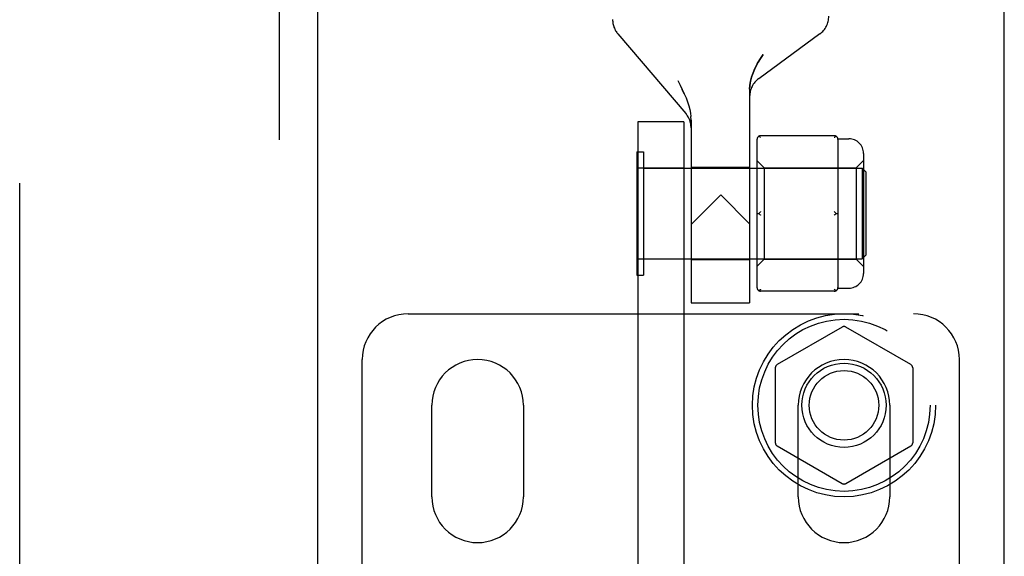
# Model space of a CAD drawing. Header units: inches. Extents: x 0 to 224, y 0 to 145.
# Tile 32 of 83: x 61.35 to 64.04, y 55.59 to 57.05. Entities that reach past the tile are written whole.
import ezdxf

# ---------------------------------------------------------------- set-up
doc = ezdxf.new("R2010")
doc.units = ezdxf.units.IN
doc.header["$LTSCALE"] = 12.302632
doc.header["$MEASUREMENT"] = 0
doc.linetypes.add('HIDDEN', pattern=[0.2, 0.1, -0.1])
for name, color, linetype in [('DEFAULT_2', 8, 'HIDDEN'), ('DOOR_2_ASSEMBLY', 7, 'CONTINUOUS'), ('DOOR_3_ASSEMBLY', 7, 'CONTINUOUS')]:
    doc.layers.add(name, color=color, linetype=linetype)

msp = doc.modelspace()

# ---------------------------------------------------------------- linework, layer by layer
at = {"layer": 'DEFAULT_2', "color": 8, "linetype": 'HIDDEN'}
for p, q in [((61.3491, 23.3901), (61.3491, 84.3601)), ((62.982, 57.0145), (63.1673, 56.7969)), ((63.5331, 57.0143), (63.3662, 56.8921)), ((63.1455, 56.8871), (63.1519, 56.8747)), ((63.1631, 56.851), (63.1578, 56.8627)), ((63.1631, 56.851), (63.1679, 56.8397)), ((63.3416, 56.8639), (63.3416, 56.2801)), ((63.1679, 56.8397), (63.172, 56.8287)), ((63.172, 56.8288), (63.1755, 56.8182)), ((63.1754, 56.8182), (63.1781, 56.808)), ((63.1781, 56.8081), (63.1801, 56.7982)), ((63.18, 56.7983), (63.1812, 56.7886)), ((63.1816, 56.7792), (63.1812, 56.7887)), ((63.0366, 56.7741), (63.0366, 51.5241)), ((63.1616, 56.7741), (63.0366, 56.7741)), ((63.1616, 56.7741), (63.1616, 51.5241)), ((63.1816, 56.7792), (63.1816, 56.2801)), ((63.5726, 56.7363), (63.3716, 56.7363)), ((63.3616, 56.7263), (63.3616, 56.3219)), ((63.5825, 56.7281), (63.6126, 56.7281)), ((63.5826, 56.7263), (63.5826, 56.6488)), ((63.0336, 56.6926), (63.0336, 56.3556)), ((63.0336, 56.6926), (63.0516, 56.6926)), ((63.0516, 56.6926), (63.0516, 56.3556)), ((63.6526, 56.6881), (63.6526, 56.3601)), ((63.3616, 56.6691), (63.3816, 56.6491)), ((63.6326, 56.6491), (63.6526, 56.6691)), ((63.0366, 56.6491), (63.1616, 56.6491)), ((63.0516, 56.6481), (63.6486, 56.6481)), ((63.1816, 56.6501), (63.3416, 56.6501)), ((63.3816, 56.6491), (63.3816, 56.3991)), ((63.3816, 56.6491), (63.6326, 56.6491)), ((63.6326, 56.6491), (63.6326, 56.3991)), ((63.6486, 56.6481), (63.6486, 56.4001)), ((63.6586, 56.6381), (63.6486, 56.6481)), ((63.6586, 56.6381), (63.6586, 56.4101)), ((63.5826, 56.6016), (63.5826, 56.4466)), ((63.2626, 56.5751), (63.1816, 56.4941)), ((63.2626, 56.5751), (63.3416, 56.4961)), ((63.3616, 56.5241), (63.3666, 56.5241)), ((63.5776, 56.5241), (63.5826, 56.5241)), ((63.1616, 56.3991), (63.0366, 56.3991)), ((63.0516, 56.4001), (63.6486, 56.4001)), ((63.1816, 56.3981), (63.3416, 56.3981)), ((63.3616, 56.3791), (63.3816, 56.3991)), ((63.3816, 56.3991), (63.6326, 56.3991)), ((63.5826, 56.3994), (63.5826, 56.3219)), ((63.6326, 56.3991), (63.6526, 56.3791)), ((63.6586, 56.4101), (63.6486, 56.4001)), ((63.0336, 56.3556), (63.0516, 56.3556)), ((63.5726, 56.3119), (63.3716, 56.3119)), ((63.5726, 56.3169), (63.5735, 56.3162)), ((63.5825, 56.3201), (63.6126, 56.3201)), ((63.1816, 56.2801), (63.3416, 56.2801)), ((62.4091, 56.2501), (63.7891, 56.2501)), ((63.5941, 56.2137), (63.4166, 56.1112)), ((63.7816, 56.1112), (63.6041, 56.2137)), ((62.2841, 55.2763), (62.2841, 56.1251)), ((63.9141, 55.2763), (63.9141, 56.1251)), ((63.4116, 56.1026), (63.4116, 55.8976)), ((63.7866, 56.1026), (63.7866, 55.8976)), ((62.4741, 55.7501), (62.4741, 56.0001)), ((62.7241, 56.0001), (62.7241, 55.7501)), ((63.4741, 55.7501), (63.4741, 56.0001)), ((63.7241, 56.0001), (63.7241, 55.7501)), ((63.4166, 55.889), (63.5941, 55.7865)), ((63.6041, 55.7865), (63.7816, 55.889))]:
    msp.add_line(p, q, dxfattribs=at)
for points in [[(63.3416, 56.8639), (63.3422, 56.8745), (63.3439, 56.8854), (63.3468, 56.8967), (63.3509, 56.9083), (63.3561, 56.9202), (63.3624, 56.9324), (63.3698, 56.945), (63.3782, 56.958)], [(63.3782, 56.958), (63.3713, 56.9474), (63.3651, 56.9371), (63.3596, 56.9272), (63.3549, 56.9176), (63.3508, 56.9081), (63.3475, 56.8989), (63.3449, 56.8897), (63.3431, 56.8808), (63.342, 56.8722), (63.3416, 56.8639)], [(63.1519, 56.8747), (63.1578, 56.8627), (63.1631, 56.851)], [(63.3699, 56.7327), (63.3691, 56.7333), (63.3683, 56.7339), (63.3674, 56.7344), (63.3666, 56.7349)], [(63.5776, 56.7349), (63.5768, 56.7344), (63.576, 56.7339), (63.5752, 56.7333), (63.5743, 56.7327), (63.5735, 56.732), (63.5726, 56.7313)], [(63.3699, 56.7327), (63.3708, 56.732), (63.3716, 56.7313)], [(63.5826, 56.6488), (63.5826, 56.6415), (63.5825, 56.634), (63.5825, 56.6261), (63.5825, 56.618), (63.5826, 56.6099), (63.5826, 56.6016)], [(63.3716, 56.5291), (63.3708, 56.5283), (63.3699, 56.5276), (63.3691, 56.5267), (63.3683, 56.5259), (63.3674, 56.525), (63.3666, 56.5241)], [(63.3666, 56.5241), (63.3674, 56.5232), (63.3683, 56.5223), (63.3691, 56.5215), (63.3699, 56.5206), (63.3708, 56.5199), (63.3716, 56.5191)], [(63.5726, 56.5291), (63.5735, 56.5283), (63.5743, 56.5276), (63.5752, 56.5267), (63.576, 56.5259), (63.5768, 56.525), (63.5776, 56.5241)], [(63.5776, 56.5241), (63.5768, 56.5232), (63.576, 56.5223), (63.5752, 56.5215), (63.5743, 56.5206), (63.5735, 56.5199), (63.5726, 56.5191)], [(63.5826, 56.4466), (63.5826, 56.4383), (63.5825, 56.4302), (63.5825, 56.4221), (63.5825, 56.4142), (63.5826, 56.4067), (63.5826, 56.3994)], [(63.3716, 56.3169), (63.3708, 56.3162), (63.3699, 56.3155), (63.3691, 56.3149), (63.3683, 56.3143), (63.3674, 56.3137), (63.3666, 56.3133)], [(63.5776, 56.3133), (63.5768, 56.3137), (63.576, 56.3143), (63.5752, 56.3149), (63.5743, 56.3155), (63.5735, 56.3162)]]:
    msp.add_lwpolyline(points, dxfattribs=at)
for radius in [0.25, 0.235, 0.115, 0.095]:
    msp.add_circle((63.5991, 56.0001), radius, dxfattribs=at)
for centre, radius, start, end in [((63.4976, 57.0627), 0.06, 306.2189, 0.0001), ((63.0276, 57.0534), 0.06, 179.9998, 220.4307), ((63.4016, 56.8437), 0.06, 126.2189, 180), ((63.1216, 56.758), 0.06, 360, 40.431), ((63.3716, 56.7263), 0.01, 90, 180), ((63.5726, 56.7263), 0.01, 0, 90), ((63.6126, 56.6881), 0.04, 0, 90), ((63.6126, 56.3601), 0.04, 270, 360), ((63.3716, 56.3219), 0.01, 180, 270), ((63.5726, 56.3219), 0.01, 270, 360), ((62.4091, 56.1251), 0.125, 90, 180), ((63.7891, 56.1251), 0.125, 0, 90), ((63.5991, 56.2051), 0.01, 60.0037, 119.9986), ((62.5991, 56.0001), 0.125, 0, 180), ((63.5991, 56.0001), 0.125, 0, 180), ((63.4216, 56.1026), 0.01, 120.0031, 179.9988), ((63.7766, 56.1026), 0.01, 0.0034, 59.9992), ((63.4216, 55.8976), 0.01, 180.0034, 239.9992), ((63.7766, 55.8976), 0.01, 300.0031, 359.9988), ((63.5991, 55.7951), 0.01, 240.0037, 299.9986), ((62.5991, 55.7501), 0.125, 180, 360), ((63.5991, 55.7501), 0.125, 180, 360)]:
    msp.add_arc(centre, radius, start, end, dxfattribs=at)
at = {"layer": 'DOOR_2_ASSEMBLY', "color": 3, "linetype": 'Continuous'}
msp.add_line((64.0366, 22.7291), (64.0366, 85.0211), dxfattribs=at)
at = {"layer": 'DOOR_3_ASSEMBLY', "color": 8, "linetype": 'HIDDEN'}
msp.add_line((62.0576, 85.0211), (62.0576, 22.7291), dxfattribs=at)
at = {"layer": 'DOOR_3_ASSEMBLY', "color": 3, "linetype": 'Continuous'}
msp.add_line((62.1616, 85.0211), (62.1616, 22.7291), dxfattribs=at)

doc.saveas('drawing.dxf')
